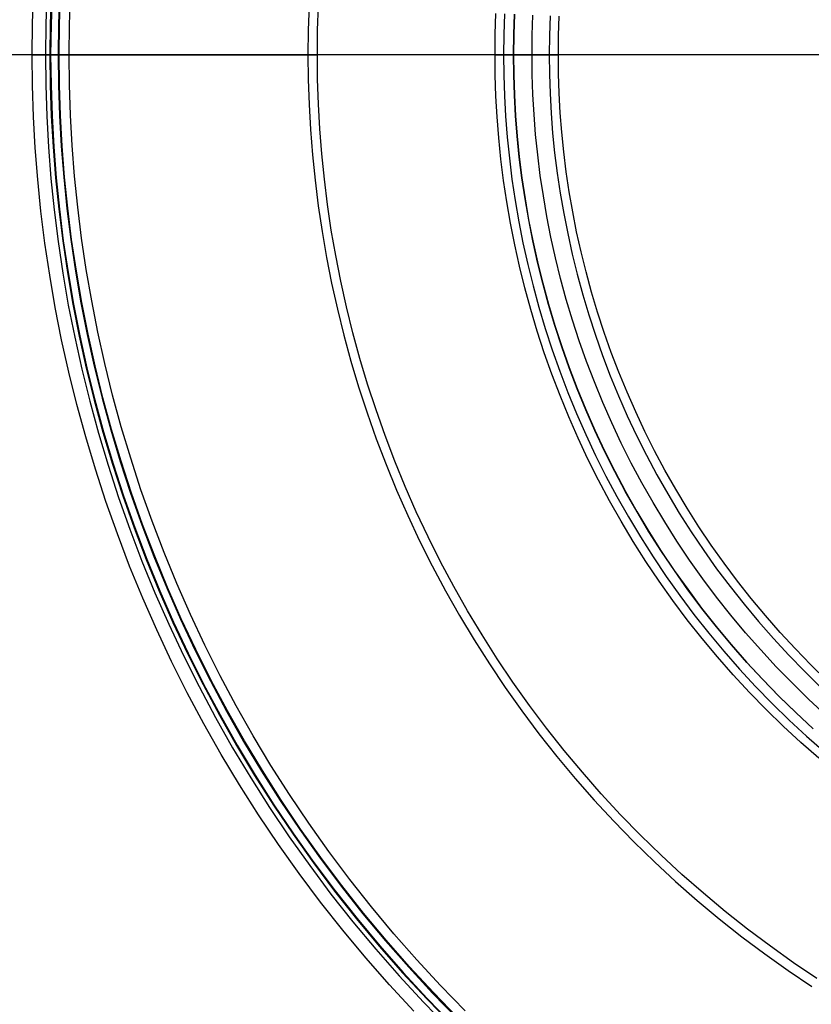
# Model space of a CAD drawing. Header units: millimetres. Extents: x 9981 to 10381, y 6395 to 6795.
# Tile 3 of 19: x 10029 to 10115, y 6492 to 6599. Entities that reach past the tile are written whole.
import ezdxf

# ---------------------------------------------------------------- set-up
doc = ezdxf.new("R2010")
doc.units = ezdxf.units.MM
doc.header["$MEASUREMENT"] = 0
for name, color, linetype in [('0 filanca', 1, 'Continuous'), ('0 filanca2', 6, 'Continuous'), ('0 riflettore', 140, 'Continuous')]:
    doc.layers.add(name, color=color, linetype=linetype)

msp = doc.modelspace()

# ---------------------------------------------------------------- linework, layer by layer
at = {"layer": '0 filanca', "lineweight": -3}
for points in [[(10032.31, 6601.58), (10032.2, 6598.26), (10032.16, 6594.96), (10032.2, 6591.66), (10032.31, 6588.33), (10032.5, 6584.98), (10032.76, 6581.61), (10033.11, 6578.21), (10033.54, 6574.8), (10034.05, 6571.37), (10034.64, 6567.92), (10035.33, 6564.47), (10036.09, 6561.01), (10036.95, 6557.55), (10037.9, 6554.08), (10038.94, 6550.62), (10040.06, 6547.16), (10041.28, 6543.71), (10042.59, 6540.27), (10044, 6536.85), (10045.49, 6533.45), (10047.08, 6530.07), (10048.76, 6526.72), (10050.53, 6523.4), (10052.39, 6520.12), (10054.34, 6516.87), (10056.38, 6513.66), (10058.51, 6510.5), (10060.72, 6507.39), (10063.01, 6504.32), (10065.39, 6501.32), (10067.85, 6498.37), (10070.38, 6495.48), (10072.99, 6492.66), (10075.68, 6489.91)], [(10032.8, 6601.56), (10032.69, 6598.24), (10032.66, 6594.96), (10032.69, 6591.67), (10032.8, 6588.36), (10032.99, 6585.02), (10033.26, 6581.65), (10033.6, 6578.27), (10034.03, 6574.87), (10034.54, 6571.45), (10035.13, 6568.01), (10035.81, 6564.57), (10036.57, 6561.12), (10037.43, 6557.67), (10038.37, 6554.21), (10039.41, 6550.76), (10040.53, 6547.32), (10041.75, 6543.88), (10043.05, 6540.45), (10044.45, 6537.04), (10045.94, 6533.66), (10047.53, 6530.29), (10049.2, 6526.95), (10050.96, 6523.64), (10052.82, 6520.37), (10054.76, 6517.13), (10056.79, 6513.93), (10058.91, 6510.78), (10061.12, 6507.68), (10063.4, 6504.63), (10065.77, 6501.63), (10068.22, 6498.69), (10070.75, 6495.81), (10073.35, 6493), (10076.03, 6490.26)], [(10032.88, 6601.56), (10032.77, 6598.24), (10032.73, 6594.96), (10032.77, 6591.67), (10032.88, 6588.36), (10033.06, 6585.02), (10033.33, 6581.66), (10033.67, 6578.28), (10034.1, 6574.88), (10034.61, 6571.46), (10035.2, 6568.03), (10035.88, 6564.59), (10036.64, 6561.14), (10037.5, 6557.69), (10038.44, 6554.23), (10039.48, 6550.78), (10040.6, 6547.34), (10041.81, 6543.9), (10043.12, 6540.48), (10044.52, 6537.07), (10046.01, 6533.68), (10047.59, 6530.32), (10049.26, 6526.98), (10051.03, 6523.68), (10052.88, 6520.4), (10054.82, 6517.17), (10056.85, 6513.97), (10058.97, 6510.82), (10061.17, 6507.72), (10063.46, 6504.67), (10065.83, 6501.67), (10068.28, 6498.74), (10070.8, 6495.86), (10073.4, 6493.05), (10076.08, 6490.31)], [(10032.88, 6601.56), (10032.77, 6598.24), (10032.73, 6594.96), (10032.77, 6591.67), (10032.88, 6588.36), (10033.06, 6585.02), (10033.33, 6581.66), (10033.67, 6578.28), (10034.1, 6574.88), (10034.61, 6571.46), (10035.2, 6568.03), (10035.88, 6564.59), (10036.64, 6561.14), (10037.5, 6557.69), (10038.44, 6554.23), (10039.48, 6550.78), (10040.6, 6547.34), (10041.81, 6543.9), (10043.12, 6540.48), (10044.52, 6537.07), (10046.01, 6533.68), (10047.59, 6530.32), (10049.26, 6526.98), (10051.03, 6523.68), (10052.88, 6520.4), (10054.82, 6517.17), (10056.85, 6513.97), (10058.97, 6510.82), (10061.17, 6507.72), (10063.46, 6504.67), (10065.83, 6501.67), (10068.28, 6498.74), (10070.8, 6495.86), (10073.4, 6493.05), (10076.08, 6490.31)], [(10033.69, 6601.52), (10033.58, 6598.23), (10033.54, 6594.96), (10033.58, 6591.69), (10033.69, 6588.4), (10033.87, 6585.08), (10034.14, 6581.73), (10034.48, 6578.37), (10034.9, 6574.99), (10035.41, 6571.59), (10036, 6568.18), (10036.67, 6564.75), (10037.44, 6561.33), (10038.29, 6557.89), (10039.22, 6554.46), (10040.25, 6551.03), (10041.37, 6547.6), (10042.58, 6544.18), (10043.88, 6540.78), (10045.27, 6537.39), (10046.75, 6534.02), (10048.32, 6530.68), (10049.99, 6527.36), (10051.74, 6524.07), (10053.58, 6520.81), (10055.51, 6517.59), (10057.53, 6514.42), (10059.64, 6511.28), (10061.83, 6508.2), (10064.1, 6505.17), (10066.46, 6502.19), (10068.89, 6499.27), (10071.41, 6496.41), (10073.99, 6493.61), (10076.65, 6490.88)], [(10076.72, 6490.95), (10074.07, 6493.68), (10071.48, 6496.47), (10068.97, 6499.33), (10066.54, 6502.25), (10064.19, 6505.23), (10061.91, 6508.26), (10059.72, 6511.34), (10057.62, 6514.47), (10055.6, 6517.65), (10053.67, 6520.86), (10051.83, 6524.12), (10050.08, 6527.4), (10048.41, 6530.72), (10046.84, 6534.06), (10045.36, 6537.43), (10043.97, 6540.82), (10042.67, 6544.22), (10041.47, 6547.63), (10040.35, 6551.06), (10039.32, 6554.49), (10038.38, 6557.92), (10037.54, 6561.35), (10036.77, 6564.77), (10036.1, 6568.19), (10035.51, 6571.6), (10035, 6575), (10034.58, 6578.38), (10034.24, 6581.74), (10033.98, 6585.08), (10033.79, 6588.4), (10033.68, 6591.69), (10033.64, 6594.96), (10033.68, 6598.22), (10033.79, 6601.52)], [(10060.64, 6600.32), (10060.55, 6597.63), (10060.52, 6594.96), (10060.55, 6592.29), (10060.64, 6589.6), (10060.79, 6586.89), (10061.01, 6584.16), (10061.29, 6581.41), (10061.63, 6578.65), (10062.05, 6575.87), (10062.53, 6573.08), (10063.08, 6570.29), (10063.7, 6567.49), (10064.4, 6564.69), (10065.16, 6561.88), (10066, 6559.08), (10066.91, 6556.28), (10067.9, 6553.49), (10068.96, 6550.71), (10070.1, 6547.94), (10071.31, 6545.19), (10072.59, 6542.46), (10073.95, 6539.75), (10075.38, 6537.06), (10076.89, 6534.4), (10078.47, 6531.77), (10080.12, 6529.18), (10081.84, 6526.62), (10083.63, 6524.1), (10085.48, 6521.62), (10087.41, 6519.19), (10089.39, 6516.81), (10091.45, 6514.47), (10093.56, 6512.19), (10095.73, 6509.96), (10097.96, 6507.79), (10100.24, 6505.67), (10102.58, 6503.62), (10104.96, 6501.64), (10107.4, 6499.71), (10109.87, 6497.85), (10112.39, 6496.07), (10114.95, 6494.35)], [(10115.51, 6495.2), (10112.97, 6496.9), (10110.47, 6498.68), (10108.02, 6500.52), (10105.6, 6502.42), (10103.24, 6504.4), (10100.92, 6506.43), (10098.66, 6508.52), (10096.45, 6510.68), (10094.29, 6512.89), (10092.2, 6515.15), (10090.17, 6517.47), (10088.19, 6519.83), (10086.29, 6522.24), (10084.45, 6524.7), (10082.67, 6527.2), (10080.97, 6529.74), (10079.33, 6532.31), (10077.77, 6534.91), (10076.27, 6537.55), (10074.85, 6540.21), (10073.51, 6542.9), (10072.23, 6545.61), (10071.03, 6548.34), (10069.91, 6551.08), (10068.85, 6553.84), (10067.88, 6556.61), (10066.97, 6559.38), (10066.14, 6562.16), (10065.38, 6564.94), (10064.69, 6567.72), (10064.07, 6570.5), (10063.53, 6573.27), (10063.05, 6576.03), (10062.64, 6578.78), (10062.3, 6581.52), (10062.02, 6584.25), (10061.81, 6586.96), (10061.66, 6589.64), (10061.57, 6592.31), (10061.54, 6594.96), (10061.57, 6597.6), (10061.66, 6600.27)], [(10081.74, 6599.38), (10081.67, 6597.16), (10081.65, 6594.96), (10081.67, 6592.76), (10081.74, 6590.54), (10081.87, 6588.31), (10082.05, 6586.05), (10082.28, 6583.79), (10082.56, 6581.51), (10082.9, 6579.23), (10083.3, 6576.93), (10083.75, 6574.63), (10084.27, 6572.32), (10084.84, 6570.01), (10085.47, 6567.69), (10086.16, 6565.38), (10086.91, 6563.08), (10087.73, 6560.78), (10088.6, 6558.49), (10089.54, 6556.2), (10090.54, 6553.94), (10091.59, 6551.68), (10092.71, 6549.45), (10093.9, 6547.24), (10095.14, 6545.04), (10096.44, 6542.88), (10097.8, 6540.74), (10099.21, 6538.63), (10100.69, 6536.55), (10102.22, 6534.51), (10103.81, 6532.51), (10105.44, 6530.54), (10107.13, 6528.61), (10108.88, 6526.73), (10110.67, 6524.9), (10112.5, 6523.11), (10114.39, 6521.36), (10116.31, 6519.67)], [(10115.11, 6522.17), (10113.25, 6523.89), (10111.43, 6525.66), (10109.66, 6527.48), (10107.94, 6529.34), (10106.27, 6531.24), (10104.65, 6533.19), (10103.08, 6535.17), (10101.56, 6537.19), (10100.11, 6539.25), (10098.7, 6541.33), (10097.36, 6543.45), (10096.07, 6545.59), (10094.84, 6547.76), (10093.68, 6549.95), (10092.57, 6552.16), (10091.52, 6554.39), (10090.54, 6556.63), (10089.61, 6558.88), (10088.74, 6561.15), (10087.94, 6563.43), (10087.2, 6565.71), (10086.51, 6567.99), (10085.89, 6570.28), (10085.32, 6572.56), (10084.81, 6574.85), (10084.37, 6577.13), (10083.97, 6579.4), (10083.64, 6581.66), (10083.35, 6583.91), (10083.13, 6586.15), (10082.95, 6588.38), (10082.83, 6590.59), (10082.75, 6592.78), (10082.73, 6594.96), (10082.75, 6597.13), (10082.83, 6599.33)], [(10082.83, 6599.33), (10082.75, 6597.13), (10082.73, 6594.96), (10082.75, 6592.78), (10082.83, 6590.59), (10082.95, 6588.38), (10083.12, 6586.16), (10083.35, 6583.92), (10083.63, 6581.67), (10083.97, 6579.41), (10084.36, 6577.14), (10084.81, 6574.86), (10085.32, 6572.58), (10085.88, 6570.3), (10086.51, 6568.01), (10087.19, 6565.73), (10087.93, 6563.45), (10088.74, 6561.17), (10089.6, 6558.91), (10090.53, 6556.65), (10091.51, 6554.41), (10092.56, 6552.18), (10093.66, 6549.98), (10094.83, 6547.79), (10096.05, 6545.62), (10097.34, 6543.48), (10098.68, 6541.36), (10100.08, 6539.28), (10101.54, 6537.23), (10103.05, 6535.21), (10104.62, 6533.22), (10106.24, 6531.28), (10107.91, 6529.38), (10109.63, 6527.52), (10111.4, 6525.7), (10113.21, 6523.93), (10115.07, 6522.21)], [(10086.67, 6599.16), (10086.6, 6597.05), (10086.57, 6594.96), (10086.6, 6592.87), (10086.67, 6590.76), (10086.79, 6588.64), (10086.95, 6586.5), (10087.17, 6584.35), (10087.44, 6582.18), (10087.77, 6580.01), (10088.15, 6577.83), (10088.58, 6575.64), (10089.06, 6573.44), (10089.61, 6571.25), (10090.21, 6569.05), (10090.87, 6566.86), (10091.58, 6564.66), (10092.35, 6562.48), (10093.18, 6560.3), (10094.07, 6558.13), (10095.02, 6555.98), (10096.03, 6553.84), (10097.09, 6551.71), (10098.21, 6549.61), (10099.39, 6547.53), (10100.63, 6545.47), (10101.92, 6543.44), (10103.27, 6541.43), (10104.67, 6539.46), (10106.12, 6537.52), (10107.63, 6535.61), (10109.19, 6533.74), (10110.8, 6531.91), (10112.45, 6530.13), (10114.15, 6528.38), (10115.9, 6526.68)], [(10116.58, 6527.4), (10114.85, 6529.08), (10113.17, 6530.81), (10111.53, 6532.58), (10109.94, 6534.39), (10108.4, 6536.24), (10106.91, 6538.12), (10105.47, 6540.04), (10104.09, 6542), (10102.75, 6543.98), (10101.47, 6545.99), (10100.25, 6548.03), (10099.08, 6550.09), (10097.97, 6552.17), (10096.92, 6554.27), (10095.93, 6556.39), (10094.99, 6558.52), (10094.11, 6560.67), (10093.29, 6562.82), (10092.52, 6564.98), (10091.81, 6567.15), (10091.16, 6569.32), (10090.57, 6571.5), (10090.03, 6573.67), (10089.55, 6575.84), (10089.12, 6578.01), (10088.75, 6580.17), (10088.43, 6582.32), (10088.16, 6584.46), (10087.94, 6586.59), (10087.78, 6588.7), (10087.66, 6590.8), (10087.59, 6592.89), (10087.57, 6594.96), (10087.59, 6597.03), (10087.66, 6599.11)]]:
    msp.add_lwpolyline(points, dxfattribs=at)
at = {"layer": '0 filanca', "lineweight": -3, "extrusion": (0, 1, 0)}
for points in [[(-10087.57, -947.81), (-10087.52, -951.45), (-10087.38, -955.13), (-10087.15, -958.83), (-10086.82, -962.57), (-10086.38, -966.33), (-10085.85, -970.1), (-10085.2, -973.9), (-10084.46, -977.71), (-10083.6, -981.53), (-10082.63, -985.35), (-10081.55, -989.18), (-10080.36, -992.99), (-10079.05, -996.8), (-10077.63, -1000.6), (-10076.1, -1004.38), (-10074.45, -1008.13), (-10072.69, -1011.85), (-10070.81, -1015.54), (-10068.82, -1019.19), (-10066.71, -1022.79), (-10064.5, -1026.35), (-10062.18, -1029.85), (-10059.75, -1033.29), (-10057.21, -1036.66), (-10054.58, -1039.97), (-10051.84, -1043.21), (-10049.01, -1046.36), (-10046.09, -1049.43), (-10043.08, -1052.42), (-10039.98, -1055.32), (-10036.8, -1058.12), (-10033.54, -1060.83)], [(-10082.73, -910.64), (-10082.66, -910.64), (-10082.6, -910.64), (-10082.53, -910.63), (-10082.46, -910.62), (-10082.39, -910.61), (-10082.36, -910.61), (-10082.32, -910.6), (-10082.29, -910.59), (-10082.25, -910.58), (-10082.22, -910.57), (-10082.18, -910.56), (-10082.15, -910.55), (-10082.12, -910.54), (-10082.08, -910.53), (-10082.05, -910.52), (-10082.01, -910.51), (-10081.98, -910.49), (-10081.94, -910.48), (-10081.91, -910.46), (-10081.88, -910.45), (-10081.84, -910.43), (-10081.81, -910.42), (-10081.78, -910.4), (-10081.74, -910.38), (-10081.71, -910.36), (-10081.68, -910.34), (-10081.65, -910.32)]]:
    msp.add_lwpolyline(points, dxfattribs=at)
at = {"layer": '0 filanca', "lineweight": -3}
for points in [[(10060.52, 6594.96, -1158.01), (10060.46, 6594.96, -1162.78), (10060.25, 6594.96, -1167.59), (10059.91, 6594.96, -1172.46), (10059.42, 6594.96, -1177.36), (10058.78, 6594.96, -1182.29), (10057.99, 6594.96, -1187.26), (10057.05, 6594.96, -1192.24), (10055.94, 6594.96, -1197.24), (10054.68, 6594.96, -1202.24), (10053.25, 6594.96, -1207.24), (10051.66, 6594.96, -1212.24), (10049.9, 6594.96, -1217.22), (10047.97, 6594.96, -1222.18), (10045.88, 6594.96, -1227.1), (10043.61, 6594.96, -1231.99), (10041.19, 6594.96, -1236.83), (10038.59, 6594.96, -1241.61), (10035.83, 6594.96, -1246.33), (10032.92, 6594.96, -1250.97), (10029.84, 6594.96, -1255.53), (10026.6, 6594.96, -1260)], [(10061.54, 6594.96, -1158), (10061.47, 6594.96, -1162.77), (10061.27, 6594.96, -1167.58), (10060.93, 6594.96, -1172.44), (10060.44, 6594.96, -1177.34), (10059.8, 6594.96, -1182.28), (10059.02, 6594.96, -1187.24), (10058.08, 6594.96, -1192.22), (10056.98, 6594.96, -1197.21), (10055.72, 6594.96, -1202.22), (10054.3, 6594.96, -1207.22), (10052.71, 6594.96, -1212.22), (10050.96, 6594.96, -1217.2), (10049.04, 6594.96, -1222.15), (10046.95, 6594.96, -1227.08), (10044.7, 6594.96, -1231.97), (10042.28, 6594.96, -1236.8), (10039.7, 6594.96, -1241.59), (10036.95, 6594.96, -1246.31), (10034.04, 6594.96, -1250.95), (10030.98, 6594.96, -1255.52), (10027.76, 6594.96, -1260)], [(10086.57, 6594.96, -947.74), (10086.53, 6594.96, -951.39), (10086.39, 6594.96, -955.07), (10086.15, 6594.96, -958.78), (10085.82, 6594.96, -962.52), (10085.38, 6594.96, -966.28), (10084.84, 6594.96, -970.07), (10084.19, 6594.96, -973.87), (10083.44, 6594.96, -977.68), (10082.57, 6594.96, -981.51), (10081.6, 6594.96, -985.34), (10080.51, 6594.96, -989.17), (10079.31, 6594.96, -992.99), (10077.99, 6594.96, -996.8), (10076.56, 6594.96, -1000.6), (10075.01, 6594.96, -1004.38), (10073.35, 6594.96, -1008.13), (10071.57, 6594.96, -1011.86), (10069.68, 6594.96, -1015.55), (10067.68, 6594.96, -1019.2), (10065.56, 6594.96, -1022.8), (10063.33, 6594.96, -1026.35), (10060.99, 6594.96, -1029.85), (10058.54, 6594.96, -1033.29), (10055.99, 6594.96, -1036.66), (10053.33, 6594.96, -1039.96), (10050.58, 6594.96, -1043.19), (10047.73, 6594.96, -1046.33), (10044.79, 6594.96, -1049.4), (10041.75, 6594.96, -1052.37), (10038.64, 6594.96, -1055.26), (10035.44, 6594.96, -1058.05), (10032.16, 6594.96, -1060.74)], [(10032.16, 6594.96, -1060.74), (10032.2, 6594.96, -1060.73), (10032.24, 6594.96, -1060.72), (10032.27, 6594.96, -1060.71), (10032.31, 6594.96, -1060.7), (10032.34, 6594.96, -1060.69), (10032.38, 6594.96, -1060.69), (10032.41, 6594.96, -1060.68), (10032.45, 6594.96, -1060.68), (10032.49, 6594.96, -1060.67), (10032.52, 6594.96, -1060.67), (10032.56, 6594.96, -1060.66), (10032.59, 6594.96, -1060.66), (10032.66, 6594.96, -1060.66), (10032.73, 6594.96, -1060.66), (10032.78, 6594.96, -1060.66), (10032.83, 6594.96, -1060.66), (10032.88, 6594.96, -1060.66), (10032.93, 6594.96, -1060.67), (10032.98, 6594.96, -1060.67), (10033.03, 6594.96, -1060.68), (10033.08, 6594.96, -1060.69), (10033.13, 6594.96, -1060.7), (10033.18, 6594.96, -1060.71), (10033.23, 6594.96, -1060.72), (10033.29, 6594.96, -1060.74), (10033.34, 6594.96, -1060.75), (10033.39, 6594.96, -1060.77), (10033.44, 6594.96, -1060.79), (10033.49, 6594.96, -1060.81), (10033.54, 6594.96, -1060.83)], [(10033.64, 6594.96, -1064.44), (10033.59, 6594.96, -1064.46), (10033.53, 6594.96, -1064.49), (10033.47, 6594.96, -1064.51), (10033.42, 6594.96, -1064.53), (10033.36, 6594.96, -1064.55), (10033.3, 6594.96, -1064.57), (10033.24, 6594.96, -1064.59), (10033.18, 6594.96, -1064.6), (10033.13, 6594.96, -1064.62), (10033.07, 6594.96, -1064.63), (10033.01, 6594.96, -1064.64), (10032.95, 6594.96, -1064.64), (10032.9, 6594.96, -1064.65), (10032.84, 6594.96, -1064.65), (10032.78, 6594.96, -1064.66), (10032.73, 6594.96, -1064.66), (10032.69, 6594.96, -1064.66), (10032.66, 6594.96, -1064.66)], [(10032.66, 6594.96, -1064.66), (10034.43, 6594.96, -1067.41), (10036.14, 6594.96, -1070.19), (10037.79, 6594.96, -1073), (10039.39, 6594.96, -1075.84), (10040.92, 6594.96, -1078.69), (10042.4, 6594.96, -1081.57), (10043.82, 6594.96, -1084.46), (10045.18, 6594.96, -1087.37), (10046.48, 6594.96, -1090.3), (10047.73, 6594.96, -1093.24), (10048.91, 6594.96, -1096.19), (10050.03, 6594.96, -1099.15), (10051.09, 6594.96, -1102.12), (10052.09, 6594.96, -1105.1), (10053.04, 6594.96, -1108.08), (10053.92, 6594.96, -1111.06), (10054.75, 6594.96, -1114.05), (10055.52, 6594.96, -1117.03), (10056.23, 6594.96, -1120.01), (10056.88, 6594.96, -1123), (10057.48, 6594.96, -1125.97), (10058.02, 6594.96, -1128.94), (10058.51, 6594.96, -1131.9), (10058.94, 6594.96, -1134.86), (10059.64, 6594.96, -1140.73), (10060.14, 6594.96, -1146.55), (10060.43, 6594.96, -1152.32), (10060.52, 6594.96, -1158.01)], [(10033.64, 6594.96, -1064.44), (10035.41, 6594.96, -1067.2), (10037.13, 6594.96, -1069.99), (10038.78, 6594.96, -1072.8), (10040.38, 6594.96, -1075.64), (10041.92, 6594.96, -1078.51), (10043.4, 6594.96, -1081.39), (10044.82, 6594.96, -1084.29), (10046.18, 6594.96, -1087.21), (10047.49, 6594.96, -1090.14), (10048.73, 6594.96, -1093.09), (10049.91, 6594.96, -1096.05), (10051.03, 6594.96, -1099.01), (10052.1, 6594.96, -1101.99), (10053.1, 6594.96, -1104.97), (10054.05, 6594.96, -1107.96), (10054.93, 6594.96, -1110.95), (10055.76, 6594.96, -1113.94), (10056.53, 6594.96, -1116.93), (10057.24, 6594.96, -1119.92), (10057.9, 6594.96, -1122.91), (10058.49, 6594.96, -1125.89), (10059.04, 6594.96, -1128.87), (10059.52, 6594.96, -1131.84), (10059.96, 6594.96, -1134.8), (10060.66, 6594.96, -1140.68), (10061.15, 6594.96, -1146.52), (10061.44, 6594.96, -1152.3), (10061.54, 6594.96, -1158)], [(10081.65, 6594.96, -910.32), (10082.84, 6594.96, -915.08), (10083.85, 6594.96, -919.84), (10084.7, 6594.96, -924.58), (10085.39, 6594.96, -929.29), (10085.92, 6594.96, -933.97), (10086.28, 6594.96, -938.61), (10086.5, 6594.96, -943.2), (10086.57, 6594.96, -947.74)], [(10082.73, 6594.96, -910.64), (10083.9, 6594.96, -915.37), (10084.9, 6594.96, -920.1), (10085.73, 6594.96, -924.8), (10086.41, 6594.96, -929.48), (10086.92, 6594.96, -934.13), (10087.28, 6594.96, -938.74), (10087.5, 6594.96, -943.3), (10087.57, 6594.96, -947.81)]]:
    msp.add_polyline3d(points, dxfattribs=at)
at = {"layer": '0 filanca2', "lineweight": -3}
for points in [[(10071.95, 6491.67), (10069.32, 6494.52), (10066.76, 6497.44), (10064.28, 6500.41), (10061.88, 6503.45), (10059.56, 6506.54), (10057.33, 6509.68), (10055.18, 6512.88), (10053.12, 6516.11), (10051.15, 6519.39), (10049.27, 6522.71), (10047.49, 6526.06), (10045.79, 6529.45), (10044.19, 6532.86), (10042.68, 6536.29), (10041.26, 6539.74), (10039.94, 6543.21), (10038.71, 6546.7), (10037.57, 6550.19), (10036.52, 6553.68), (10035.56, 6557.18), (10034.7, 6560.68), (10033.92, 6564.18), (10033.23, 6567.66), (10032.63, 6571.14), (10032.12, 6574.6), (10031.68, 6578.05), (10031.34, 6581.48), (10031.07, 6584.89), (10030.88, 6588.27), (10030.77, 6591.63), (10030.73, 6594.96), (10030.77, 6598.29), (10030.88, 6601.65)], [(10076.08, 6490.31), (10073.4, 6493.05), (10070.8, 6495.86), (10068.28, 6498.74), (10065.83, 6501.67), (10063.46, 6504.67), (10061.17, 6507.72), (10058.97, 6510.82), (10056.85, 6513.97), (10054.82, 6517.17), (10052.88, 6520.4), (10051.03, 6523.68), (10049.26, 6526.98), (10047.59, 6530.32), (10046.01, 6533.68), (10044.52, 6537.07), (10043.12, 6540.48), (10041.81, 6543.9), (10040.6, 6547.34), (10039.48, 6550.78), (10038.44, 6554.23), (10037.5, 6557.69), (10036.64, 6561.14), (10035.88, 6564.59), (10035.2, 6568.03), (10034.61, 6571.46), (10034.1, 6574.88), (10033.67, 6578.28), (10033.33, 6581.66), (10033.06, 6585.02), (10032.88, 6588.36), (10032.77, 6591.67), (10032.73, 6594.96), (10032.77, 6598.24), (10032.88, 6601.56)], [(10076.08, 6490.31), (10073.4, 6493.05), (10070.8, 6495.86), (10068.28, 6498.74), (10065.83, 6501.67), (10063.46, 6504.67), (10061.17, 6507.72), (10058.97, 6510.82), (10056.85, 6513.97), (10054.82, 6517.17), (10052.88, 6520.4), (10051.03, 6523.68), (10049.26, 6526.98), (10047.59, 6530.32), (10046.01, 6533.68), (10044.52, 6537.07), (10043.12, 6540.48), (10041.81, 6543.9), (10040.6, 6547.34), (10039.48, 6550.78), (10038.44, 6554.23), (10037.5, 6557.69), (10036.64, 6561.14), (10035.88, 6564.59), (10035.2, 6568.03), (10034.61, 6571.46), (10034.1, 6574.88), (10033.67, 6578.28), (10033.33, 6581.66), (10033.06, 6585.02), (10032.88, 6588.36), (10032.77, 6591.67), (10032.73, 6594.96), (10032.77, 6598.24), (10032.88, 6601.56)], [(10077.49, 6491.72), (10074.85, 6494.43), (10072.29, 6497.2), (10069.8, 6500.04), (10067.38, 6502.93), (10065.05, 6505.89), (10062.79, 6508.9), (10060.62, 6511.96), (10058.53, 6515.07), (10056.52, 6518.22), (10054.61, 6521.41), (10052.78, 6524.64), (10051.04, 6527.9), (10049.39, 6531.19), (10047.83, 6534.51), (10046.36, 6537.85), (10044.98, 6541.22), (10043.69, 6544.59), (10042.49, 6547.98), (10041.38, 6551.38), (10040.36, 6554.78), (10039.43, 6558.19), (10038.59, 6561.6), (10037.84, 6565), (10037.17, 6568.39), (10036.58, 6571.78), (10036.08, 6575.15), (10035.66, 6578.5), (10035.32, 6581.84), (10035.06, 6585.16), (10034.87, 6588.45), (10034.77, 6591.72), (10034.73, 6594.96), (10034.77, 6598.2), (10034.87, 6601.47)], [(10115.71, 6518.98), (10113.77, 6520.68), (10111.87, 6522.44), (10110.02, 6524.25), (10108.21, 6526.1), (10106.45, 6528), (10104.75, 6529.94), (10103.09, 6531.93), (10101.49, 6533.95), (10099.95, 6536.01), (10098.46, 6538.11), (10097.03, 6540.24), (10095.66, 6542.4), (10094.34, 6544.58), (10093.09, 6546.79), (10091.9, 6549.03), (10090.77, 6551.28), (10089.7, 6553.56), (10088.69, 6555.85), (10087.75, 6558.15), (10086.87, 6560.46), (10086.05, 6562.78), (10085.29, 6565.11), (10084.59, 6567.44), (10083.95, 6569.78), (10083.37, 6572.11), (10082.86, 6574.44), (10082.4, 6576.76), (10082, 6579.08), (10081.65, 6581.39), (10081.37, 6583.69), (10081.13, 6585.97), (10080.95, 6588.24), (10080.83, 6590.5), (10080.75, 6592.74), (10080.73, 6594.96), (10080.75, 6597.18), (10080.83, 6599.42)], [(10115.11, 6522.17), (10113.25, 6523.89), (10111.43, 6525.66), (10109.66, 6527.48), (10107.94, 6529.34), (10106.27, 6531.24), (10104.65, 6533.19), (10103.08, 6535.17), (10101.56, 6537.19), (10100.11, 6539.25), (10098.7, 6541.33), (10097.36, 6543.45), (10096.07, 6545.59), (10094.84, 6547.76), (10093.68, 6549.95), (10092.57, 6552.16), (10091.52, 6554.39), (10090.54, 6556.63), (10089.61, 6558.88), (10088.74, 6561.15), (10087.94, 6563.43), (10087.2, 6565.71), (10086.51, 6567.99), (10085.89, 6570.28), (10085.32, 6572.56), (10084.81, 6574.85), (10084.37, 6577.13), (10083.97, 6579.4), (10083.64, 6581.66), (10083.35, 6583.91), (10083.13, 6586.15), (10082.95, 6588.38), (10082.83, 6590.59), (10082.75, 6592.78), (10082.73, 6594.96), (10082.75, 6597.13), (10082.83, 6599.33)], [(10115.11, 6522.17), (10113.25, 6523.89), (10111.43, 6525.66), (10109.66, 6527.48), (10107.94, 6529.34), (10106.27, 6531.24), (10104.65, 6533.19), (10103.08, 6535.17), (10101.56, 6537.19), (10100.11, 6539.25), (10098.7, 6541.33), (10097.36, 6543.45), (10096.07, 6545.59), (10094.84, 6547.76), (10093.68, 6549.95), (10092.57, 6552.16), (10091.52, 6554.39), (10090.54, 6556.63), (10089.61, 6558.88), (10088.74, 6561.15), (10087.94, 6563.43), (10087.2, 6565.71), (10086.51, 6567.99), (10085.89, 6570.28), (10085.32, 6572.56), (10084.81, 6574.85), (10084.37, 6577.13), (10083.97, 6579.4), (10083.64, 6581.66), (10083.35, 6583.91), (10083.13, 6586.15), (10082.95, 6588.38), (10082.83, 6590.59), (10082.75, 6592.78), (10082.73, 6594.96), (10082.75, 6597.13), (10082.83, 6599.33)], [(10116.45, 6523.65), (10114.63, 6525.34), (10112.85, 6527.08), (10111.11, 6528.86), (10109.43, 6530.68), (10107.79, 6532.54), (10106.2, 6534.45), (10104.66, 6536.39), (10103.18, 6538.37), (10101.75, 6540.38), (10100.38, 6542.43), (10099.06, 6544.5), (10097.8, 6546.6), (10096.6, 6548.72), (10095.45, 6550.87), (10094.37, 6553.03), (10093.34, 6555.21), (10092.38, 6557.41), (10091.47, 6559.62), (10090.62, 6561.84), (10089.83, 6564.07), (10089.1, 6566.3), (10088.43, 6568.54), (10087.82, 6570.78), (10087.27, 6573.02), (10086.77, 6575.26), (10086.33, 6577.49), (10085.95, 6579.71), (10085.62, 6581.93), (10085.34, 6584.14), (10085.12, 6586.33), (10084.95, 6588.51), (10084.82, 6590.68), (10084.75, 6592.83), (10084.73, 6594.96), (10084.75, 6597.09), (10084.82, 6599.24)]]:
    msp.add_lwpolyline(points, dxfattribs=at)
for points in [[(10034.73, 6594.96, -1062.66), (10034.73, 6594.96, -1062.7), (10034.73, 6594.96, -1062.75), (10034.72, 6594.96, -1062.79), (10034.72, 6594.96, -1062.84), (10034.72, 6594.96, -1062.88), (10034.71, 6594.96, -1062.93), (10034.7, 6594.96, -1062.97), (10034.7, 6594.96, -1063.02), (10034.69, 6594.96, -1063.07), (10034.68, 6594.96, -1063.11), (10034.66, 6594.96, -1063.16), (10034.65, 6594.96, -1063.21), (10034.64, 6594.96, -1063.25), (10034.62, 6594.96, -1063.3), (10034.61, 6594.96, -1063.35), (10034.59, 6594.96, -1063.39), (10034.57, 6594.96, -1063.44), (10034.55, 6594.96, -1063.48), (10034.53, 6594.96, -1063.53), (10034.51, 6594.96, -1063.58), (10034.48, 6594.96, -1063.62), (10034.46, 6594.96, -1063.66), (10034.43, 6594.96, -1063.71), (10034.4, 6594.96, -1063.75), (10034.37, 6594.96, -1063.79), (10034.34, 6594.96, -1063.84), (10034.31, 6594.96, -1063.88), (10034.28, 6594.96, -1063.92), (10034.25, 6594.96, -1063.96), (10034.21, 6594.96, -1064), (10034.18, 6594.96, -1064.03), (10034.14, 6594.96, -1064.07), (10034.11, 6594.96, -1064.11), (10034.07, 6594.96, -1064.14), (10034.03, 6594.96, -1064.18), (10033.99, 6594.96, -1064.21), (10033.95, 6594.96, -1064.24), (10033.91, 6594.96, -1064.27), (10033.87, 6594.96, -1064.3), (10033.82, 6594.96, -1064.33), (10033.78, 6594.96, -1064.36), (10033.74, 6594.96, -1064.38), (10033.69, 6594.96, -1064.41), (10033.65, 6594.96, -1064.43), (10033.6, 6594.96, -1064.46), (10033.56, 6594.96, -1064.48), (10033.51, 6594.96, -1064.5), (10033.47, 6594.96, -1064.52), (10033.42, 6594.96, -1064.53), (10033.37, 6594.96, -1064.55), (10033.33, 6594.96, -1064.57), (10033.28, 6594.96, -1064.58), (10033.23, 6594.96, -1064.59), (10033.19, 6594.96, -1064.6), (10033.14, 6594.96, -1064.61), (10033.09, 6594.96, -1064.62), (10033.05, 6594.96, -1064.63), (10033, 6594.96, -1064.64), (10032.95, 6594.96, -1064.64), (10032.91, 6594.96, -1064.65), (10032.86, 6594.96, -1064.65), (10032.82, 6594.96, -1064.65), (10032.77, 6594.96, -1064.66), (10032.73, 6594.96, -1064.66), (10032.68, 6594.96, -1064.66), (10032.64, 6594.96, -1064.65), (10032.59, 6594.96, -1064.65), (10032.55, 6594.96, -1064.65), (10032.5, 6594.96, -1064.64), (10032.46, 6594.96, -1064.64), (10032.41, 6594.96, -1064.63), (10032.37, 6594.96, -1064.62), (10032.32, 6594.96, -1064.61), (10032.27, 6594.96, -1064.6), (10032.23, 6594.96, -1064.59), (10032.18, 6594.96, -1064.58), (10032.13, 6594.96, -1064.57), (10032.09, 6594.96, -1064.55), (10032.04, 6594.96, -1064.53), (10031.99, 6594.96, -1064.52), (10031.95, 6594.96, -1064.5), (10031.9, 6594.96, -1064.48), (10031.86, 6594.96, -1064.46), (10031.81, 6594.96, -1064.43), (10031.77, 6594.96, -1064.41), (10031.72, 6594.96, -1064.38), (10031.68, 6594.96, -1064.36), (10031.63, 6594.96, -1064.33), (10031.59, 6594.96, -1064.3), (10031.55, 6594.96, -1064.27), (10031.51, 6594.96, -1064.24), (10031.47, 6594.96, -1064.21), (10031.43, 6594.96, -1064.18), (10031.39, 6594.96, -1064.14), (10031.35, 6594.96, -1064.11), (10031.31, 6594.96, -1064.07), (10031.28, 6594.96, -1064.03), (10031.24, 6594.96, -1064), (10031.21, 6594.96, -1063.96), (10031.18, 6594.96, -1063.92), (10031.14, 6594.96, -1063.88), (10031.11, 6594.96, -1063.84), (10031.08, 6594.96, -1063.79), (10031.06, 6594.96, -1063.75), (10031.03, 6594.96, -1063.71), (10031, 6594.96, -1063.66), (10030.98, 6594.96, -1063.62), (10030.95, 6594.96, -1063.58), (10030.93, 6594.96, -1063.53), (10030.91, 6594.96, -1063.48), (10030.89, 6594.96, -1063.44), (10030.87, 6594.96, -1063.39), (10030.85, 6594.96, -1063.35), (10030.84, 6594.96, -1063.3), (10030.82, 6594.96, -1063.25), (10030.81, 6594.96, -1063.21), (10030.79, 6594.96, -1063.16), (10030.78, 6594.96, -1063.11), (10030.77, 6594.96, -1063.07), (10030.76, 6594.96, -1063.02), (10030.75, 6594.96, -1062.97), (10030.75, 6594.96, -1062.93), (10030.74, 6594.96, -1062.88), (10030.74, 6594.96, -1062.84), (10030.73, 6594.96, -1062.79), (10030.73, 6594.96, -1062.75), (10030.73, 6594.96, -1062.7), (10030.73, 6594.96, -1062.66), (10030.73, 6594.96, -1062.61), (10030.73, 6594.96, -1062.57), (10030.73, 6594.96, -1062.52), (10030.74, 6594.96, -1062.48), (10030.74, 6594.96, -1062.43), (10030.75, 6594.96, -1062.39), (10030.75, 6594.96, -1062.34), (10030.76, 6594.96, -1062.29), (10030.77, 6594.96, -1062.25), (10030.78, 6594.96, -1062.2), (10030.79, 6594.96, -1062.15), (10030.81, 6594.96, -1062.11), (10030.82, 6594.96, -1062.06), (10030.84, 6594.96, -1062.01), (10030.85, 6594.96, -1061.97), (10030.87, 6594.96, -1061.92), (10030.89, 6594.96, -1061.87), (10030.91, 6594.96, -1061.83), (10030.93, 6594.96, -1061.78), (10030.95, 6594.96, -1061.74), (10030.98, 6594.96, -1061.69), (10031, 6594.96, -1061.65), (10031.03, 6594.96, -1061.61), (10031.06, 6594.96, -1061.56), (10031.08, 6594.96, -1061.52), (10031.11, 6594.96, -1061.48), (10031.14, 6594.96, -1061.44), (10031.18, 6594.96, -1061.4), (10031.21, 6594.96, -1061.36), (10031.24, 6594.96, -1061.32), (10031.28, 6594.96, -1061.28), (10031.31, 6594.96, -1061.24), (10031.35, 6594.96, -1061.21), (10031.39, 6594.96, -1061.17), (10031.43, 6594.96, -1061.14), (10031.47, 6594.96, -1061.1), (10031.51, 6594.96, -1061.07), (10031.55, 6594.96, -1061.04), (10031.59, 6594.96, -1061.01), (10031.63, 6594.96, -1060.98), (10031.68, 6594.96, -1060.96), (10031.72, 6594.96, -1060.93), (10031.77, 6594.96, -1060.9), (10031.81, 6594.96, -1060.88), (10031.86, 6594.96, -1060.86), (10031.9, 6594.96, -1060.84), (10031.95, 6594.96, -1060.82), (10031.99, 6594.96, -1060.8), (10032.04, 6594.96, -1060.78), (10032.09, 6594.96, -1060.76), (10032.13, 6594.96, -1060.75), (10032.18, 6594.96, -1060.73), (10032.23, 6594.96, -1060.72), (10032.27, 6594.96, -1060.71), (10032.32, 6594.96, -1060.7), (10032.37, 6594.96, -1060.69), (10032.41, 6594.96, -1060.68), (10032.46, 6594.96, -1060.68), (10032.5, 6594.96, -1060.67), (10032.55, 6594.96, -1060.66), (10032.59, 6594.96, -1060.66), (10032.64, 6594.96, -1060.66), (10032.68, 6594.96, -1060.66), (10032.73, 6594.96, -1060.66), (10032.77, 6594.96, -1060.66), (10032.82, 6594.96, -1060.66), (10032.86, 6594.96, -1060.66), (10032.91, 6594.96, -1060.66), (10032.95, 6594.96, -1060.67), (10033, 6594.96, -1060.68), (10033.05, 6594.96, -1060.68), (10033.09, 6594.96, -1060.69), (10033.14, 6594.96, -1060.7), (10033.19, 6594.96, -1060.71), (10033.23, 6594.96, -1060.72), (10033.28, 6594.96, -1060.73), (10033.33, 6594.96, -1060.75), (10033.37, 6594.96, -1060.76), (10033.42, 6594.96, -1060.78), (10033.47, 6594.96, -1060.8), (10033.51, 6594.96, -1060.82), (10033.56, 6594.96, -1060.84), (10033.6, 6594.96, -1060.86), (10033.65, 6594.96, -1060.88), (10033.69, 6594.96, -1060.9), (10033.74, 6594.96, -1060.93), (10033.78, 6594.96, -1060.96), (10033.82, 6594.96, -1060.98), (10033.87, 6594.96, -1061.01), (10033.91, 6594.96, -1061.04), (10033.95, 6594.96, -1061.07), (10033.99, 6594.96, -1061.1), (10034.03, 6594.96, -1061.14), (10034.07, 6594.96, -1061.17), (10034.11, 6594.96, -1061.21), (10034.14, 6594.96, -1061.24), (10034.18, 6594.96, -1061.28), (10034.21, 6594.96, -1061.32), (10034.25, 6594.96, -1061.36), (10034.28, 6594.96, -1061.4), (10034.31, 6594.96, -1061.44), (10034.34, 6594.96, -1061.48), (10034.37, 6594.96, -1061.52), (10034.4, 6594.96, -1061.56), (10034.43, 6594.96, -1061.61), (10034.46, 6594.96, -1061.65), (10034.48, 6594.96, -1061.69), (10034.51, 6594.96, -1061.74), (10034.53, 6594.96, -1061.78), (10034.55, 6594.96, -1061.83), (10034.57, 6594.96, -1061.87), (10034.59, 6594.96, -1061.92), (10034.61, 6594.96, -1061.97), (10034.62, 6594.96, -1062.01), (10034.64, 6594.96, -1062.06), (10034.65, 6594.96, -1062.11), (10034.66, 6594.96, -1062.15), (10034.68, 6594.96, -1062.2), (10034.69, 6594.96, -1062.25), (10034.7, 6594.96, -1062.29), (10034.7, 6594.96, -1062.34), (10034.71, 6594.96, -1062.39), (10034.72, 6594.96, -1062.43), (10034.72, 6594.96, -1062.48), (10034.72, 6594.96, -1062.52), (10034.73, 6594.96, -1062.57), (10034.73, 6594.96, -1062.61), (10034.73, 6594.96, -1062.66)], [(10084.73, 6594.96, -908.64), (10084.73, 6594.96, -908.68), (10084.73, 6594.96, -908.73), (10084.72, 6594.96, -908.77), (10084.72, 6594.96, -908.82), (10084.72, 6594.96, -908.87), (10084.71, 6594.96, -908.91), (10084.7, 6594.96, -908.96), (10084.7, 6594.96, -909), (10084.69, 6594.96, -909.05), (10084.68, 6594.96, -909.1), (10084.66, 6594.96, -909.14), (10084.65, 6594.96, -909.19), (10084.64, 6594.96, -909.24), (10084.62, 6594.96, -909.28), (10084.61, 6594.96, -909.33), (10084.59, 6594.96, -909.38), (10084.57, 6594.96, -909.42), (10084.55, 6594.96, -909.47), (10084.53, 6594.96, -909.51), (10084.51, 6594.96, -909.56), (10084.48, 6594.96, -909.6), (10084.46, 6594.96, -909.65), (10084.43, 6594.96, -909.69), (10084.4, 6594.96, -909.73), (10084.37, 6594.96, -909.78), (10084.34, 6594.96, -909.82), (10084.31, 6594.96, -909.86), (10084.28, 6594.96, -909.9), (10084.25, 6594.96, -909.94), (10084.21, 6594.96, -909.98), (10084.18, 6594.96, -910.02), (10084.14, 6594.96, -910.05), (10084.11, 6594.96, -910.09), (10084.07, 6594.96, -910.13), (10084.03, 6594.96, -910.16), (10083.99, 6594.96, -910.19), (10083.95, 6594.96, -910.22), (10083.91, 6594.96, -910.26), (10083.87, 6594.96, -910.29), (10083.82, 6594.96, -910.31), (10083.78, 6594.96, -910.34), (10083.74, 6594.96, -910.37), (10083.69, 6594.96, -910.39), (10083.65, 6594.96, -910.42), (10083.6, 6594.96, -910.44), (10083.56, 6594.96, -910.46), (10083.51, 6594.96, -910.48), (10083.47, 6594.96, -910.5), (10083.42, 6594.96, -910.52), (10083.37, 6594.96, -910.53), (10083.33, 6594.96, -910.55), (10083.28, 6594.96, -910.56), (10083.23, 6594.96, -910.58), (10083.19, 6594.96, -910.59), (10083.14, 6594.96, -910.6), (10083.09, 6594.96, -910.61), (10083.05, 6594.96, -910.61), (10083, 6594.96, -910.62), (10082.95, 6594.96, -910.63), (10082.91, 6594.96, -910.63), (10082.86, 6594.96, -910.64), (10082.82, 6594.96, -910.64), (10082.77, 6594.96, -910.64), (10082.73, 6594.96, -910.64), (10082.68, 6594.96, -910.64), (10082.64, 6594.96, -910.64), (10082.59, 6594.96, -910.64), (10082.55, 6594.96, -910.63), (10082.5, 6594.96, -910.63), (10082.46, 6594.96, -910.62), (10082.41, 6594.96, -910.61), (10082.37, 6594.96, -910.61), (10082.32, 6594.96, -910.6), (10082.27, 6594.96, -910.59), (10082.23, 6594.96, -910.58), (10082.18, 6594.96, -910.56), (10082.13, 6594.96, -910.55), (10082.09, 6594.96, -910.53), (10082.04, 6594.96, -910.52), (10081.99, 6594.96, -910.5), (10081.95, 6594.96, -910.48), (10081.9, 6594.96, -910.46), (10081.86, 6594.96, -910.44), (10081.81, 6594.96, -910.42), (10081.77, 6594.96, -910.39), (10081.72, 6594.96, -910.37), (10081.68, 6594.96, -910.34), (10081.63, 6594.96, -910.31), (10081.59, 6594.96, -910.29), (10081.55, 6594.96, -910.26), (10081.51, 6594.96, -910.22), (10081.47, 6594.96, -910.19), (10081.43, 6594.96, -910.16), (10081.39, 6594.96, -910.13), (10081.35, 6594.96, -910.09), (10081.31, 6594.96, -910.05), (10081.28, 6594.96, -910.02), (10081.24, 6594.96, -909.98), (10081.21, 6594.96, -909.94), (10081.18, 6594.96, -909.9), (10081.14, 6594.96, -909.86), (10081.11, 6594.96, -909.82), (10081.08, 6594.96, -909.78), (10081.06, 6594.96, -909.73), (10081.03, 6594.96, -909.69), (10081, 6594.96, -909.65), (10080.98, 6594.96, -909.6), (10080.95, 6594.96, -909.56), (10080.93, 6594.96, -909.51), (10080.91, 6594.96, -909.47), (10080.89, 6594.96, -909.42), (10080.87, 6594.96, -909.38), (10080.85, 6594.96, -909.33), (10080.84, 6594.96, -909.28), (10080.82, 6594.96, -909.24), (10080.81, 6594.96, -909.19), (10080.79, 6594.96, -909.14), (10080.78, 6594.96, -909.1), (10080.77, 6594.96, -909.05), (10080.76, 6594.96, -909), (10080.75, 6594.96, -908.96), (10080.75, 6594.96, -908.91), (10080.74, 6594.96, -908.87), (10080.74, 6594.96, -908.82), (10080.73, 6594.96, -908.77), (10080.73, 6594.96, -908.73), (10080.73, 6594.96, -908.68), (10080.73, 6594.96, -908.64), (10080.73, 6594.96, -908.6), (10080.73, 6594.96, -908.55), (10080.73, 6594.96, -908.51), (10080.74, 6594.96, -908.46), (10080.74, 6594.96, -908.41), (10080.75, 6594.96, -908.37), (10080.75, 6594.96, -908.32), (10080.76, 6594.96, -908.28), (10080.77, 6594.96, -908.23), (10080.78, 6594.96, -908.18), (10080.79, 6594.96, -908.14), (10080.81, 6594.96, -908.09), (10080.82, 6594.96, -908.04), (10080.84, 6594.96, -908), (10080.85, 6594.96, -907.95), (10080.87, 6594.96, -907.9), (10080.89, 6594.96, -907.86), (10080.91, 6594.96, -907.81), (10080.93, 6594.96, -907.77), (10080.95, 6594.96, -907.72), (10080.98, 6594.96, -907.68), (10081, 6594.96, -907.63), (10081.03, 6594.96, -907.59), (10081.06, 6594.96, -907.55), (10081.08, 6594.96, -907.5), (10081.11, 6594.96, -907.46), (10081.14, 6594.96, -907.42), (10081.18, 6594.96, -907.38), (10081.21, 6594.96, -907.34), (10081.24, 6594.96, -907.3), (10081.28, 6594.96, -907.26), (10081.31, 6594.96, -907.23), (10081.35, 6594.96, -907.19), (10081.39, 6594.96, -907.15), (10081.43, 6594.96, -907.12), (10081.47, 6594.96, -907.09), (10081.51, 6594.96, -907.06), (10081.55, 6594.96, -907.02), (10081.59, 6594.96, -906.99), (10081.63, 6594.96, -906.97), (10081.68, 6594.96, -906.94), (10081.72, 6594.96, -906.91), (10081.77, 6594.96, -906.89), (10081.81, 6594.96, -906.86), (10081.86, 6594.96, -906.84), (10081.9, 6594.96, -906.82), (10081.95, 6594.96, -906.8), (10081.99, 6594.96, -906.78), (10082.04, 6594.96, -906.76), (10082.09, 6594.96, -906.75), (10082.13, 6594.96, -906.73), (10082.18, 6594.96, -906.72), (10082.23, 6594.96, -906.7), (10082.27, 6594.96, -906.69), (10082.32, 6594.96, -906.68), (10082.37, 6594.96, -906.67), (10082.41, 6594.96, -906.67), (10082.46, 6594.96, -906.66), (10082.5, 6594.96, -906.65), (10082.55, 6594.96, -906.65), (10082.59, 6594.96, -906.64), (10082.64, 6594.96, -906.64), (10082.68, 6594.96, -906.64), (10082.73, 6594.96, -906.64), (10082.77, 6594.96, -906.64), (10082.82, 6594.96, -906.64), (10082.86, 6594.96, -906.64), (10082.91, 6594.96, -906.65), (10082.95, 6594.96, -906.65), (10083, 6594.96, -906.66), (10083.05, 6594.96, -906.67), (10083.09, 6594.96, -906.67), (10083.14, 6594.96, -906.68), (10083.19, 6594.96, -906.69), (10083.23, 6594.96, -906.7), (10083.28, 6594.96, -906.72), (10083.33, 6594.96, -906.73), (10083.37, 6594.96, -906.75), (10083.42, 6594.96, -906.76), (10083.47, 6594.96, -906.78), (10083.51, 6594.96, -906.8), (10083.56, 6594.96, -906.82), (10083.6, 6594.96, -906.84), (10083.65, 6594.96, -906.86), (10083.69, 6594.96, -906.89), (10083.74, 6594.96, -906.91), (10083.78, 6594.96, -906.94), (10083.82, 6594.96, -906.97), (10083.87, 6594.96, -906.99), (10083.91, 6594.96, -907.02), (10083.95, 6594.96, -907.06), (10083.99, 6594.96, -907.09), (10084.03, 6594.96, -907.12), (10084.07, 6594.96, -907.15), (10084.11, 6594.96, -907.19), (10084.14, 6594.96, -907.23), (10084.18, 6594.96, -907.26), (10084.21, 6594.96, -907.3), (10084.25, 6594.96, -907.34), (10084.28, 6594.96, -907.38), (10084.31, 6594.96, -907.42), (10084.34, 6594.96, -907.46), (10084.37, 6594.96, -907.5), (10084.4, 6594.96, -907.55), (10084.43, 6594.96, -907.59), (10084.46, 6594.96, -907.63), (10084.48, 6594.96, -907.68), (10084.51, 6594.96, -907.72), (10084.53, 6594.96, -907.77), (10084.55, 6594.96, -907.81), (10084.57, 6594.96, -907.86), (10084.59, 6594.96, -907.9), (10084.61, 6594.96, -907.95), (10084.62, 6594.96, -908), (10084.64, 6594.96, -908.04), (10084.65, 6594.96, -908.09), (10084.66, 6594.96, -908.14), (10084.68, 6594.96, -908.18), (10084.69, 6594.96, -908.23), (10084.7, 6594.96, -908.28), (10084.7, 6594.96, -908.32), (10084.71, 6594.96, -908.37), (10084.72, 6594.96, -908.41), (10084.72, 6594.96, -908.46), (10084.72, 6594.96, -908.51), (10084.73, 6594.96, -908.55), (10084.73, 6594.96, -908.6), (10084.73, 6594.96, -908.64)]]:
    msp.add_polyline3d(points, dxfattribs=at)
at = {"layer": '0 riflettore', "lineweight": -3}
for points in [[(10084.73, 6594.96), (10084.75, 6597.09), (10084.82, 6599.24)], [(10116.45, 6523.65), (10114.63, 6525.34), (10112.85, 6527.08), (10111.11, 6528.86), (10109.43, 6530.68), (10107.79, 6532.54), (10106.2, 6534.45), (10104.66, 6536.39), (10103.18, 6538.37), (10101.75, 6540.38), (10100.38, 6542.43), (10099.06, 6544.5), (10097.8, 6546.6), (10096.6, 6548.72), (10095.45, 6550.87), (10094.37, 6553.03), (10093.34, 6555.21), (10092.38, 6557.41), (10091.47, 6559.62), (10090.62, 6561.84), (10089.83, 6564.07), (10089.1, 6566.3), (10088.43, 6568.54), (10087.82, 6570.78), (10087.27, 6573.02), (10086.77, 6575.26), (10086.33, 6577.49), (10085.95, 6579.71), (10085.62, 6581.93), (10085.34, 6584.14), (10085.12, 6586.33), (10084.95, 6588.51), (10084.82, 6590.68), (10084.75, 6592.83), (10084.73, 6594.96)], [(10276.73, 6594.96), (10084.73, 6594.96)]]:
    msp.add_lwpolyline(points, dxfattribs=at)
at = {"layer": '0 riflettore', "lineweight": -3, "extrusion": (0, 1, 0)}
msp.add_lwpolyline([(-10135.73, -820.64), (-10084.73, -910.64)], dxfattribs=at)

doc.saveas('drawing.dxf')
